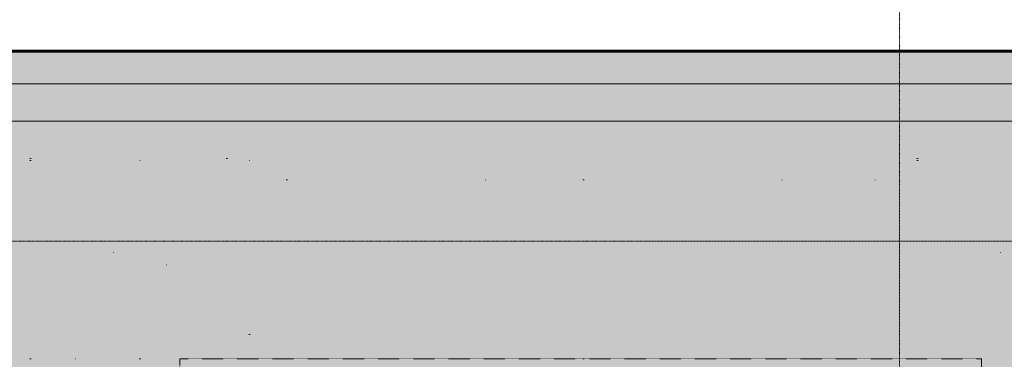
# Model space of a CAD drawing. Header units: millimetres. Extents: x -409347 to -76892, y 286088 to 1850972.
# Tile 220 of 256: x -280557 to -271345, y 1004081 to 1007258. Entities that reach past the tile are written whole.
import ezdxf

# ---------------------------------------------------------------- set-up
doc = ezdxf.new("R2010")
doc.units = ezdxf.units.MM
for name, pattern in [('DGN Style 1', [1.856777, 0.003089, -1.853688]), ('DGN Style 2', [3.08948, 1.853688, -1.235792]), ('DGN Style 4', [4.946257, 2.471584, -1.235792, 0.003089, -1.235792])]:
    doc.linetypes.add(name, pattern=pattern)
for name, color, linetype, lineweight in [('A_BU_CONCRETE_S_FILL', 7, 'Continuous', 0), ('A_P_WAND_BET_A_X', 25, 'Continuous', 0), ('A_P_WAND_BET_V_X', 131, 'DGN Style 2', 0), ('Y_MENSCHEN (VOR GLAS)', 30, 'Continuous', 0)]:
    doc.layers.add(name, color=color, linetype=linetype, lineweight=lineweight)
doc.layers.add('A_P_ACHS_HAR_X_X', color=70, linetype='DGN Style 4', lineweight=0, transparency=0.7)

# ---------------------------------------------------------------- blocks, each defined once
blk = doc.blocks.new('*U292')
at = {"layer": 'A_P_ACHS_HAR_X_X', "ltscale": 0.000466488, "transparency": 33554477}
for p, q in [((-8.8528, 45), (-8.8528, -45)), ((45, 2.1795), (-45, 2.1795))]:
    blk.add_line(p, q, dxfattribs=at)
blk = doc.blocks.new('*U205')
at = {"layer": 'A_P_WAND_BET_A_X', "linetype": 'DGN Style 1', "lineweight": 0, "transparency": 33554610}
blk.add_hatch(color=256, dxfattribs=at).paths.add_polyline_path([(1.7344, -2.3413), (1.7309, -2.3389), (2.6972, -0.9711), (2.7007, -0.9735)])
for p, q in [((-2.118, 2.4307), (-3.1997, 0.8995)), ((-2.7604, 0.834), (-1.7941, 2.2018)), ((-0.5318, -0.7404), (0.4345, 0.6274)), ((2.7007, -0.9735), (1.7344, -2.3413)), ((2.9866, -1.1755), (1.9049, -2.7067)), ((3.8238, -1.767), (2.7421, -3.2981)), ((4.661, -2.3584), (3.5793, -3.8895))]:
    blk.add_line(p, q, dxfattribs=at)
at = {"layer": 'A_P_WAND_BET_A_X', "linetype": 'DGN Style 1', "lineweight": 0, "transparency": 33554610, "flags": 128}
for points in [[(-1.7941, 2.2018), (-1.7414, 2.1646), (-1.632, 2.0873), (-1.4692, 1.9723), (-1.2578, 1.823), (-1.0043, 1.6439), (-0.8565, 1.5395), (-0.5144, 1.2978), (0.0571, 0.894), (0.4345, 0.6274)], [(-0.5318, -0.7404), (-0.9092, -0.4737), (-1.4806, -0.07), (-1.8228, 0.1717), (-1.9706, 0.2761), (-2.2241, 0.4552), (-2.4354, 0.6045), (-2.5983, 0.7195), (-2.7077, 0.7968), (-2.7604, 0.834)], [(0.4345, 0.6274), (0.8875, 0.3074), (1.4593, -0.0965), (1.7283, -0.2866), (1.841, -0.3662), (2.1071, -0.5542), (2.3316, -0.7128), (2.508, -0.8374), (2.6312, -0.9244), (2.6972, -0.9711), (2.7007, -0.9735)], [(1.7344, -2.3413), (1.7309, -2.3389), (1.6649, -2.2922), (1.5417, -2.2052), (1.3653, -2.0805), (1.1408, -1.922), (0.8747, -1.734), (0.762, -1.6544), (0.493, -1.4643), (-0.0788, -1.0604), (-0.5318, -0.7404)]]:
    blk.add_lwpolyline(points, dxfattribs=at)
at = {"layer": 'A_P_WAND_BET_A_X', "linetype": 'DGN Style 1', "lineweight": 0, "transparency": 33554610}
for centre, start, end in [((-2.9552, 3.0221), 144.7604, 324.7604), ((-4.0369, 1.491), 324.7604, 144.7604), ((3.8238, -1.767), 144.7604, 324.7604), ((2.7421, -3.2981), 324.7604, 144.7604)]:
    blk.add_arc(centre, 1.025, start, end, dxfattribs=at)
for points in [[(-2.118, 2.4307), (-3.1997, 0.8995), (-4.874, 2.0824), (-3.7923, 3.6135)], [(4.661, -2.3584), (3.5793, -3.8895), (1.9049, -2.7067), (2.9866, -1.1755)]]:
    blk.add_3dface(points, dxfattribs=at)
blk = doc.blocks.new('hamam')
at = {"layer": 'A_BU_CONCRETE_S_FILL', "lineweight": 90, "transparency": 33554534}
blk.add_hatch(color=35, dxfattribs=at).paths.add_polyline_path([(-263081.8, 1456988.1), (-287744.2, 1456988.1), (-287744.2, 1428982.9), (-263081.8, 1428982.9)])
at = {"color": 25, "lineweight": 60}
blk.add_lwpolyline([(-287744.2, 1456988.1), (-263081.8, 1456988.1), (-263081.8, 1428982.9), (-287744.2, 1428982.9)], close=True, dxfattribs=at)

msp = doc.modelspace()

# ---------------------------------------------------------------- linework, layer by layer
at = {"layer": 'A_P_WAND_BET_A_X', "ltscale": 0.01}
msp.add_3dface([(-409346.6, 1850971.6), (-87526.5, 1850971.6), (-87526.5, 286087.9), (-409346.6, 286087.9)], dxfattribs=at)
at = {"layer": 'A_P_WAND_BET_A_X', "lineweight": 0, "ltscale": 0.000466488}
for points in [[(-287867.6, 1006658.8), (-263057.6, 1006658.8), (-263057.6, 978958.8), (-287867.6, 978958.8)], [(-287517.6, 979308.8), (-263407.6, 979308.8), (-263407.6, 1006308.8), (-287517.6, 1006308.8)]]:
    msp.add_3dface(points, dxfattribs=at)
at = {"layer": 'A_P_WAND_BET_A_X', "linetype": 'DGN Style 2', "lineweight": 0}
msp.add_3dface([(-279057.6, 998009.1), (-279057.6, 1004084.1), (-271557.6, 1004084.1), (-271557.6, 998009.1)], dxfattribs=at)
at = {"layer": 'A_P_WAND_BET_V_X'}
for points in [[(-393829.9, 1077375.2), (-393822.6, 942375.2), (-110928.6, 942390.4), (-110935.9, 1077390.4)], [(-393829.9, 1077375.2), (-393822.6, 942375.2), (-110928.6, 942390.4), (-110935.9, 1077390.4)], [(-393822.6, 1077390.4), (-393822.6, 942375.2), (-110935.9, 942375.2), (-110935.9, 1077390.4)]]:
    msp.add_3dface(points, dxfattribs=at)
at = {"layer": 'Y_MENSCHEN (VOR GLAS)', "linetype": 'DGN Style 2', "lineweight": 13}
msp.add_open_spline([(-287686.7, 1014478.1), (-284653.4, 1014535.1), (-283744.3, 1012859.3), (-284241.8, 1011321), (-280488, 1010823.3), (-274563.2, 1010823.3), (-268321.9, 1012044.9), (-262985.1, 1012044.9), (-258914.7, 1009556.4), (-257467.4, 1002090.8), (-258598.1, 992860.6), (-258598.1, 987657.3), (-253623.2, 987657.3), (-252983.3, 989882.5), (-253462.9, 992161.7)], degree=3, dxfattribs=at)

# ---------------------------------------------------------------- block references
at = {"color": 135, "lineweight": 90}
msp.add_blockref('hamam', (16.1, -450024.2), dxfattribs=at)
at = {"layer": 'A_P_ACHS_HAR_X_X', "ltscale": 0.000466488, "transparency": 33554477, "xscale": 1000, "yscale": 1000, "zscale": 1000}
msp.add_blockref('*U292', (-263472.6, 1003006.3), dxfattribs=at)
at = {"layer": 'A_P_WAND_BET_A_X', "linetype": 'DGN Style 1', "lineweight": 0, "transparency": 33554610, "xscale": 999.9999999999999, "yscale": 999.9999999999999, "zscale": 999.9999999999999, "rotation": 215.23960136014}
msp.add_blockref('*U205', (-275290, 1004847.2), dxfattribs=at)

doc.saveas('drawing.dxf')
